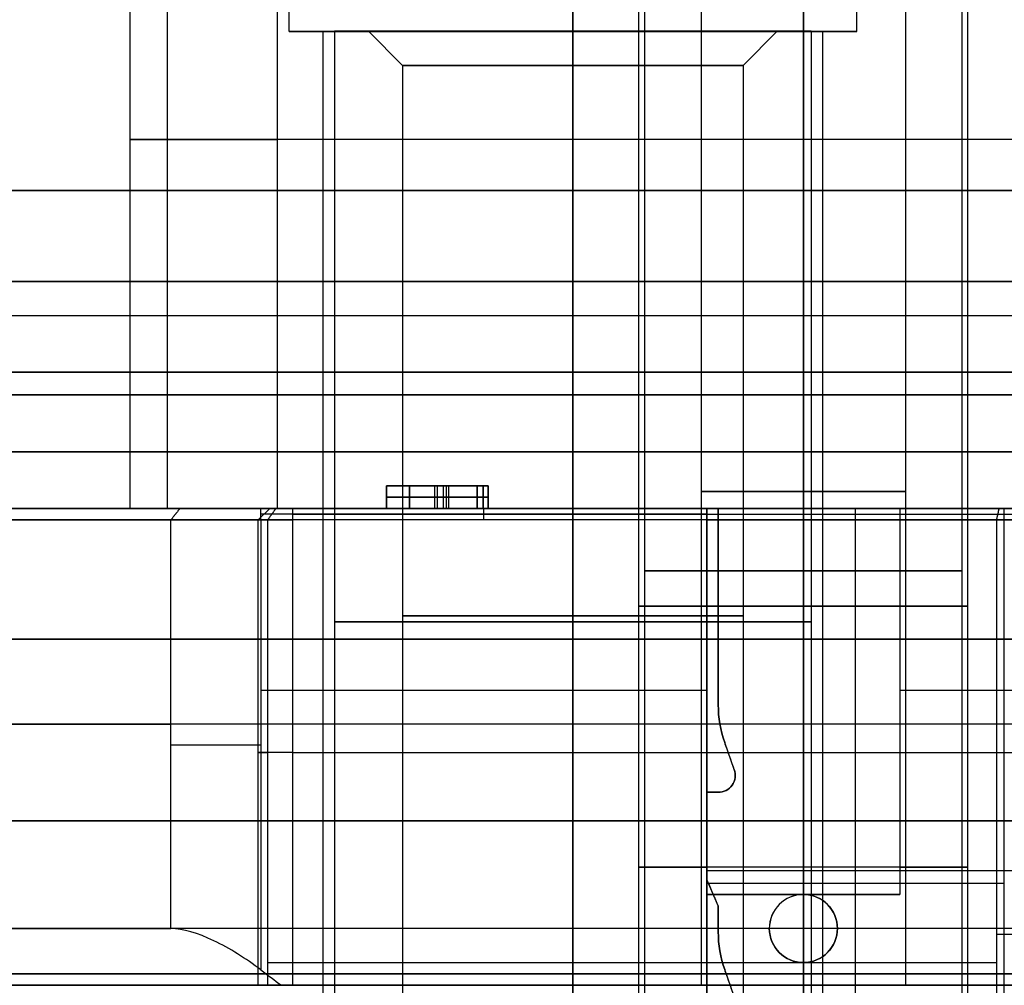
# Model space of a CAD drawing. Header units: millimetres. Extents: x 0 to 322, y -110 to 60.
# Tile 212 of 256: x 279 to 288, y -83 to -74. Entities that reach past the tile are written whole.
import ezdxf

# ---------------------------------------------------------------- set-up
doc = ezdxf.new("R2010")
doc.units = ezdxf.units.MM
doc.layers.add('Layer 01', color=7, linetype='Continuous', true_color=0x000000)

msp = doc.modelspace()

# ---------------------------------------------------------------- linework, layer by layer
at = {"layer": 'Layer 01'}
for p, q in [((280, -78.7, 18.5), (280, -72.2, 18.5)), ((281.4, -74.5, 18.5), (281.4, -72.4, 18.5)), ((286.4, -74.5, 18.5), (286.4, -72.4, 18.5)), ((285.93, -73.9, 25.46), (285.93, -84.6, 25.46)), ((285.93, -73.9, 14.34), (285.93, -84.6, 14.34)), ((285.93, -73.9, 22.66), (285.93, -82.1, 22.66)), ((285.93, -73.9, 11.54), (285.93, -82.1, 11.54)), ((284.48, -83.4, 12.94), (284.48, -74.1, 12.94)), ((287.38, -83.4, 12.94), (287.38, -74.1, 12.94)), ((285.03, -74.2, 24.06), (285.03, -82.9, 24.06)), ((285.03, -74.2, 12.94), (285.03, -82.9, 12.94)), ((286.83, -74.2, 24.06), (286.83, -82.9, 24.06)), ((286.83, -74.2, 12.94), (286.83, -82.9, 12.94)), ((281.7, -74.5, 18.5), (281.4, -74.5, 18.5)), ((281.7, -83.4, 18.5), (281.7, -74.5, 18.5)), ((281.8, -74.4969, 18.5), (281.8, -84.9, 18.5)), ((281.8, -74.4969, 18.5), (282.1, -74.4969, 18.5)), ((282.4, -74.7969, 18.5), (282.1, -74.4969, 18.5)), ((283.9, -74.4969, 16.4), (283.9, -74.4969, 16.7)), ((283.9, -74.4969, 20.3), (283.9, -74.4969, 20.6)), ((283.9, -74.5, 21), (283.9, -74.5, 20.7)), ((283.9, -74.5, 16.3), (283.9, -74.5, 16)), ((285.4, -74.7969, 18.5), (285.7, -74.4969, 18.5)), ((285.7, -74.4969, 18.5), (286, -74.4969, 18.5)), ((286, -74.4969, 18.5), (286, -84.9, 18.5)), ((286.4, -74.5, 18.5), (286.1, -74.5, 18.5)), ((286.1, -83.4, 18.5), (286.1, -74.5, 18.5)), ((282.4, -74.7969, 18.5), (282.4, -84.4969, 18.5)), ((285.4, -74.7969, 18.5), (285.4, -84.4969, 18.5)), ((299.7022, -75.45, 21.86), (281.2978, -75.45, 21.86)), ((275.5, -77, 37.5), (305.5, -77, 37.5)), ((275.5, -77, -0.5), (305.5, -77, -0.5)), ((282.2588, -78.5, 24.1125), (282.2588, -78.7, 24.1125)), ((282.2588, -78.5, 24.1125), (283.0571, -78.5, 24.1125)), ((282.4606, -78.5, 23.7616), (282.4606, -78.7, 23.7616)), ((282.4606, -78.5, 24.4283), (282.4606, -78.7, 24.4283)), ((282.6842, -78.7, 23.3625), (282.6842, -78.5, 23.3625)), ((282.7062, -78.7, 24.8625), (282.7062, -78.5, 24.8625)), ((282.7062, -78.5, 23.3625), (282.7062, -78.5, 23.5292)), ((282.7062, -78.5, 23.9941), (282.7062, -78.5, 24.1608)), ((282.7062, -78.5, 24.6959), (282.7062, -78.5, 24.8625)), ((282.7588, -78.7, 24.1608), (282.7588, -78.5, 24.1608)), ((282.7588, -78.7, 23.9941), (282.7588, -78.5, 23.9941)), ((282.7851, -78.7, 23.5292), (282.7851, -78.5, 23.5292)), ((282.8071, -78.7, 24.6959), (282.8071, -78.5, 24.6959)), ((283.0571, -78.5, 24.0774), (283.0571, -78.7, 24.0774)), ((283.1097, -78.5, 23.4459), (283.1097, -78.7, 23.4459)), ((283.1535, -78.5, 24.7792), (283.1535, -78.7, 24.7792)), ((283.1097, -78.6, 23.3625), (282.2588, -78.6, 23.3625)), ((282.2588, -78.6, 23.3625), (282.2588, -78.6, 24.8625)), ((282.2588, -78.6, 24.8625), (283.1535, -78.6, 24.8625)), ((282.4606, -78.6, 24.1608), (283.0571, -78.6, 24.1608)), ((283.0571, -78.6, 23.9941), (282.4606, -78.6, 23.9941)), ((282.4606, -78.6, 23.9941), (282.4606, -78.6, 23.5292)), ((282.4606, -78.6, 23.5292), (283.1097, -78.6, 23.5292)), ((283.1535, -78.6, 24.6959), (282.4606, -78.6, 24.6959)), ((282.4606, -78.6, 24.6959), (282.4606, -78.6, 24.1608)), ((283.0571, -78.6, 24.1608), (283.0571, -78.6, 23.9941)), ((283.1097, -78.6, 23.5292), (283.1097, -78.6, 23.3625)), ((283.1535, -78.6, 24.8625), (283.1535, -78.6, 24.6959)), ((280.2396, -78.7, 16.2697), (277.9974, -78.7, 16.2697)), ((281.2286, -78.7, 27.1), (281.1286, -78.8, 27.1)), ((285.08, -78.75, 26.65), (281.1512, -78.75, 26.65)), ((281.4286, -78.75, 26.85), (299.5714, -78.75, 26.85)), ((283.1156, -78.8, 26.7), (283.1156, -78.7, 26.6)), ((283.2102, -78.7, 28.8994), (287.9, -78.7, 28.8994)), ((284.48, -83.4, 24.06), (284.48, -78.7, 24.06)), ((285.08, -78.7, 25.9674), (285.08, -82.1, 25.9674)), ((285.08, -78.7, 27.575), (285.08, -81.2, 27.575)), ((285.08, -78.75, 27.8), (287.7, -78.75, 27.8)), ((285.18, -78.7, 27.525), (289.75, -78.7, 27.525)), ((285.18, -78.7, 27.525), (285.18, -80.4284, 27.525)), ((286.39, -78.8, 27.75), (286.39, -78.7, 27.85)), ((286.78, -78.7, 25.9674), (286.78, -82.1, 25.9674)), ((287.38, -83.4, 24.06), (287.38, -78.7, 24.06)), ((287.465, -78.7, 27.35), (287.465, -78.7, 27.7)), ((281.1286, -82.9, 27.1), (281.1286, -78.8, 27.1)), ((286.39, -85.2, 27.75), (286.39, -78.8, 27.75)), ((287.7, -86.1, 30.9824), (287.7, -78.8, 30.9824)), ((285.18, -79.5642, 27.7), (285.18, -79.5642, 27.35)), ((281.1512, -80.3, 26.7), (285.08, -80.3, 26.7)), ((286.78, -80.3, 26.7), (289.65, -80.3, 26.7)), ((285.08, -80.4, 25.2347), (285.08, -80.4, 26.7)), ((286.78, -80.4, 26.7), (286.78, -80.4, 25.2347)), ((285.3214, -81, 27.525), (285.2372, -80.7618, 27.525)), ((281.4286, -80.85, 26.8), (299.5714, -80.85, 26.8)), ((285.2793, -80.8809, 27.7), (285.2793, -80.8809, 27.35)), ((285.33, -81.05, 27.7), (285.33, -81.05, 27.35)), ((285.18, -81.2, 27.525), (285.08, -81.2, 27.525)), ((285.13, -81.2, 27.7), (285.13, -81.2, 27.35)), ((295.92, -81.893, 27.7), (285.08, -81.893, 27.7)), ((295.92, -81.893, 27.35), (285.08, -81.893, 27.35)), ((285.08, -81.95, 27.3), (285.08, -81.95, 27.35)), ((285.08, -81.95, 27.7), (285.08, -81.95, 27.75)), ((285.08, -81.9667, 27.575), (285.08, -83.2, 27.575)), ((285.18, -82.2, 27.525), (285.08, -81.9667, 27.525)), ((285.08, -82, 27.75), (287.7, -82, 27.75)), ((285.08, -82.1, 25.9674), (286.78, -82.1, 25.9674)), ((285.13, -82.0833, 27.35), (285.13, -82.0833, 27.7)), ((285.93, -82.1, 22.66), (285.93, -82.1, 23.16)), ((285.93, -82.1, 25.51), (285.93, -82.1, 26.7)), ((285.93, -82.1, 11.54), (285.93, -82.1, 12.04)), ((285.18, -82.2, 27.525), (285.18, -82.4284, 27.525)), ((285.18, -82.3142, 27.7), (285.18, -82.3142, 27.35)), ((295.92, -82.4, 27.3), (285.08, -82.4, 27.3)), ((285.93, -82.7, 22.66), (285.93, -82.7, 23.16)), ((285.93, -82.7, 11.54), (285.93, -82.7, 12.04)), ((285.93, -82.7, 22.66), (285.93, -84.6, 22.66)), ((285.93, -82.7, 11.54), (285.93, -84.6, 11.54)), ((285.3214, -83, 27.525), (285.2372, -82.7618, 27.525)), ((285.2793, -82.8809, 27.7), (285.2793, -82.8809, 27.35))]:
    msp.add_line(p, q, dxfattribs=at)
at = {"layer": 'Layer 01', "extrusion": (0, 1, 0)}
for centre, radius, start, end in [((-283.9, 18.5, -74.5), 2.5, 270, 90), ((-283.9, 18.5, -74.4969), 1.8, 90, 270), ((-283.9, 18.5, -74.5), 2.5, 90, 270), ((-283.9, 18.5, -74.7969), 1.5, 270, 90), ((-283.9, 18.5, -74.7969), 1.5, 90, 270), ((-290.5, 18.5, -75.45), 10.5, 165.6159, 14.3841), ((-281.2978, 20.86, -75.45), 1, 14.3841, 90), ((-290.5, 18.5, -75.9), 14.35, 270, 90), ((-290.5, 18.5, -76.7), 12.9, 101.17454, 78.82546), ((-290.5, 18.5, -77.5), 12.9, 101.17454, 78.82546), ((-281.1512, 25.7, -78.7), 0.9, 37.60176, 90), ((-285.93, 12.94, -79.5593), 1.45, 270, 90), ((-285.93, 12.94, -79.5593), 1.45, 90, 270), ((-283.9, 18.5, -79.85), 2.2, 270, 90), ((-283.9, 18.5, -79.85), 2.2, 90, 270), ((-290.5, 18.5, -80.6), 12.8, 274.4808, 37.60176), ((-281.1512, 25.7, -80.7823), 1, 37.60176, 90), ((-281.4286, 27.1, -80.85), 0.3, 270, 43.472), ((-285.93, 24.06, -81.8593), 1.45, 270, 54.1117), ((-285.93, 24.06, -81.8593), 1.45, 125.8883, 270), ((-290.5, 18.5, -82.7), 12.8, 43.472, 77.05592), ((-290.5, 18.5, -82.8), 12.9, 273.55551, 78.82546)]:
    msp.add_arc(centre, radius, start, end, dxfattribs=at)
at = {"layer": 'Layer 01', "extrusion": (0, -1, 0)}
for centre, radius, start, end in [((283.9, 18.5, 74.5), 2.2, 90, 270), ((283.9, 18.5, 74.4969), 2.1, 90, 270), ((283.9, 18.5, 74.4969), 1.8, 90, 270), ((283.9, 18.5, 74.4969), 2.1, 270, 90), ((283.9, 18.5, 74.5), 2.2, 270, 90), ((290.5, 18.5, 75.9), 12.9, 101.17454, 78.82546), ((290.5, 18.5, 77.5), 13.4, 100.75252, 79.24748), ((290.5, 18.5, 78.2), 12.75, 90, 270), ((285.93, 24.06, 78.55), 0.9, 90, 270), ((285.93, 12.94, 78.55), 0.9, 90, 270), ((285.93, 24.06, 78.55), 0.9, 270, 90), ((285.93, 12.94, 78.55), 0.9, 270, 90), ((290.5, 18.5, 78.7), 12.9, 101.17454, 333.44848), ((290.5, 18.5, 78.7), 10.5, 165.6159, 14.3841), ((281.2978, 20.86, 78.7), 1, 90, 165.6159), ((285.93, 24.06, 78.7), 1.45, 125.8883, 270), ((285.93, 24.06, 78.7), 1.45, 270, 54.1117), ((287.7, 30.6824, 78.7), 0.2, 0, 102.94408), ((281.4286, 27.1, 78.8), 0.3, 136.528, 270), ((285.93, 24.06, 79.25), 1.4, 0, 180), ((285.93, 12.94, 79.25), 1.4, 0, 180), ((285.93, 24.06, 79.25), 1.4, 180, 0), ((285.93, 12.94, 79.25), 1.4, 180, 0), ((283.9, 18.5, 79.6984), 2.1, 90, 270), ((283.9, 18.5, 79.6469), 1.5, 90, 270), ((283.9, 18.5, 79.6469), 1.5, 270, 90), ((283.9, 18.5, 79.6984), 2.1, 270, 90), ((290.5, 18.5, 79.85), 14.8, 90, 270), ((290.5, 18.5, 81.45), 14.35, 90, 270)]:
    msp.add_arc(centre, radius, start, end, dxfattribs=at)
at = {"layer": 'Layer 01', "extrusion": (3.47497e-12, 1, -1.83003e-11)}
msp.add_arc((-290.5, 18.5, -77.7), 13.4, 206.30129, 79.24748, dxfattribs=at)
at = {"layer": 'Layer 01', "extrusion": (3.48905e-16, -1, 0)}
msp.add_arc((290.5, 18.5, 77.7), 12.75, 90, 270, dxfattribs=at)
at = {"layer": 'Layer 01', "extrusion": (2.85389e-16, 1, 5.69694e-15)}
msp.add_arc((-290.5, 18.5, -78.7), 12.7, 274.51615, 37.60176, dxfattribs=at)
at = {"layer": 'Layer 01', "extrusion": (-3.48905e-16, 1, 0)}
msp.add_arc((-290.5, 18.5, -78.7), 12.75, 270, 90, dxfattribs=at)
at = {"layer": 'Layer 01', "extrusion": (0, -1, 4.20938e-14)}
msp.add_arc((281.4286, 27.1, 78.7), 0.2, 136.528, 270, dxfattribs=at)
at = {"layer": 'Layer 01', "extrusion": (-4.86477e-15, -1, 4.61198e-15)}
msp.add_arc((290.5, 18.5, 78.7), 12.7, 102.94408, 136.528, dxfattribs=at)
at = {"layer": 'Layer 01', "extrusion": (1.39697e-12, 1, -1.07588e-12)}
msp.add_arc((-290.5, 18.5, -78.8), 12.8, 274.4808, 37.60176, dxfattribs=at)
at = {"layer": 'Layer 01', "extrusion": (1.2194e-09, 1, -9.39084e-10)}
msp.add_arc((-281.1512, 25.7, -78.8), 1, 37.60176, 90, dxfattribs=at)
at = {"layer": 'Layer 01', "extrusion": (-6.23136e-12, -1, 5.90755e-12)}
msp.add_arc((290.5, 18.5, 78.8), 12.8, 102.94408, 136.528, dxfattribs=at)
at = {"layer": 'Layer 01', "extrusion": (4.99353e-11, -1, -3.40967e-14)}
msp.add_arc((287.7, 30.6824, 78.8), 0.3, 360, 102.94408, dxfattribs=at)
at = {"layer": 'Layer 01', "extrusion": (-4.73695e-14, -1, 4.73695e-14)}
msp.add_arc((287.7, 28.05, 78.8), 0.3, 270, 0, dxfattribs=at)
at = {"layer": 'Layer 01', "extrusion": (-2.82444e-15, -4.84596e-16, -1)}
msp.add_arc((-286.18, -80.4284, -27.7), 1, 340.52878, 360, dxfattribs=at)
at = {"layer": 'Layer 01', "extrusion": (-5.55717e-14, -2.01927e-14, -1)}
msp.add_arc((-286.18, -80.4284, -27.35), 1, 340.52878, 360, dxfattribs=at)
at = {"layer": 'Layer 01'}
for centre, radius, start, end in [((286.18, -80.4284, 27.525), 1, 180, 199.47122), ((285.18, -81.05, 27.7), 0.15, 270, 19.47122), ((285.18, -81.05, 27.35), 0.15, 270, 19.47122), ((285.93, -82.4, 22.9357), 0.3, 0, 180), ((285.93, -82.4, 11.8157), 0.3, 0, 180), ((286.18, -82.4284, 27.525), 1, 180, 199.47122), ((285.93, -82.4, 22.9357), 0.3, 180, 0), ((285.93, -82.4, 11.8157), 0.3, 180, 0)]:
    msp.add_arc(centre, radius, start, end, dxfattribs=at)
at = {"layer": 'Layer 01', "extrusion": (0, 0, -1)}
msp.add_arc((-285.18, -81.05, -27.525), 0.15, 160.52878, 270, dxfattribs=at)
at = {"layer": 'Layer 01', "extrusion": (-1.65563e-15, -1, 5.30968e-09)}
msp.add_arc((285.93, 24.06, 82.1), 1.45, 90, 125.8883, dxfattribs=at)
at = {"layer": 'Layer 01', "extrusion": (0, -1, 5.30962e-09)}
msp.add_arc((285.93, 24.06, 82.1), 1.45, 54.1117, 90, dxfattribs=at)
at = {"layer": 'Layer 01', "extrusion": (-6.78005e-12, 1, 5.56438e-12)}
msp.add_arc((-290.5, 18.5, -82.4), 12.8, 274.4808, 37.60176, dxfattribs=at)
at = {"layer": 'Layer 01', "extrusion": (2.99577e-15, 5.13992e-16, -1)}
msp.add_arc((-286.18, -82.4284, -27.7), 1, 340.52878, 360, dxfattribs=at)
at = {"layer": 'Layer 01', "extrusion": (-5.11401e-14, -1.94324e-14, -1)}
msp.add_arc((-286.18, -82.4284, -27.35), 1, 340.52878, 360, dxfattribs=at)
at = {"layer": 'Layer 01', "extrusion": (-5.68434e-14, 1, 0)}
msp.add_arc((-287.7, 30.6824, -82.45), 0.3, 77.05592, 180, dxfattribs=at)
at = {"layer": 'Layer 01', "extrusion": (3.62203e-11, 1, -3.82331e-11)}
msp.add_arc((-290.5, 18.5, -82.9), 12.3, 274.66334, 41.81031, dxfattribs=at)
at = {"layer": 'Layer 01'}
for points, degree in [([(280.3292, -78.7, 21.1084), (280.3292, -75.45, 21.1084), (280.3292, -72.2, 21.1084)], 2), ([(281.2978, -78.7, 21.86), (281.2978, -75.45, 21.86), (281.2978, -72.2, 21.86)], 2), ([(283.9, -72.4, 16), (283.9, -73.45, 16), (283.9, -74.5, 16)], 2), ([(283.9, -74.5, 21), (283.9, -73.45, 21), (283.9, -72.4, 21)], 2), ([(284.53, -73.9, 24.06), (284.53, -79.25, 24.06), (284.53, -84.6, 24.06)], 2), ([(284.53, -73.9, 12.94), (284.53, -79.25, 12.94), (284.53, -84.6, 12.94)], 2), ([(287.33, -84.6, 24.06), (287.33, -79.25, 24.06), (287.33, -73.9, 24.06)], 2), ([(287.33, -84.6, 12.94), (287.33, -79.25, 12.94), (287.33, -73.9, 12.94)], 2), ([(285.93, -74.1, 11.49), (285.93, -78.75, 11.49), (285.93, -83.4, 11.49)], 2), ([(285.93, -83.4, 14.39), (285.93, -78.75, 14.39), (285.93, -74.1, 14.39)], 2), ([(285.93, -82.9, 24.96), (285.93, -78.55, 24.96), (285.93, -74.2, 24.96)], 2), ([(285.93, -74.2, 23.16), (285.93, -78.15, 23.16), (285.93, -82.1, 23.16)], 2), ([(285.93, -82.9, 13.84), (285.93, -78.55, 13.84), (285.93, -74.2, 13.84)], 2), ([(285.93, -74.2, 12.04), (285.93, -78.15, 12.04), (285.93, -82.1, 12.04)], 2), ([(283.9, -74.4969, 20.6), (283.9, -79.6984, 20.6), (283.9, -84.9, 20.6)], 2), ([(283.9, -84.9, 16.4), (283.9, -79.6984, 16.4), (283.9, -74.4969, 16.4)], 2), ([(283.9, -74.4969, 16.7), (283.9, -74.6469, 16.85), (283.9, -74.7969, 17)], 2), ([(283.9, -74.7969, 20), (283.9, -74.6469, 20.15), (283.9, -74.4969, 20.3)], 2), ([(283.9, -74.5, 16.3), (283.9, -78.95, 16.3), (283.9, -83.4, 16.3)], 2), ([(283.9, -83.4, 20.7), (283.9, -78.95, 20.7), (283.9, -74.5, 20.7)], 2), ([(283.9, -84.4969, 20), (283.9, -79.6469, 20), (283.9, -74.7969, 20)], 2), ([(283.9, -74.7969, 17), (283.9, -79.6469, 17), (283.9, -84.4969, 17)], 2), ([(282.2588, -78.7, 23.3625), (282.2588, -78.6, 23.3625), (282.2588, -78.5, 23.3625)], 2), ([(282.2588, -78.5, 23.3625), (282.6842, -78.5, 23.3625), (283.1097, -78.5, 23.3625)], 2), ([(282.2588, -78.5, 24.8625), (282.2588, -78.5, 24.1125), (282.2588, -78.5, 23.3625)], 2), ([(283.1535, -78.5, 24.8625), (282.7062, -78.5, 24.8625), (282.2588, -78.5, 24.8625)], 2), ([(282.2588, -78.7, 24.8625), (282.2588, -78.6, 24.8625), (282.2588, -78.5, 24.8625)], 2), ([(282.4606, -78.5, 23.5292), (282.4606, -78.5, 23.7616), (282.4606, -78.5, 23.9941)], 2), ([(282.4606, -78.7, 23.9941), (282.4606, -78.6, 23.9941), (282.4606, -78.5, 23.9941)], 2), ([(282.4606, -78.7, 23.5292), (282.4606, -78.6, 23.5292), (282.4606, -78.5, 23.5292)], 2), ([(282.4606, -78.7, 24.6959), (282.4606, -78.6, 24.6959), (282.4606, -78.5, 24.6959)], 2), ([(282.4606, -78.5, 24.1608), (282.4606, -78.6, 24.1608), (282.4606, -78.7, 24.1608)], 2), ([(282.4606, -78.5, 24.1608), (282.4606, -78.5, 24.4283), (282.4606, -78.5, 24.6959)], 2), ([(283.0571, -78.5, 24.1608), (282.7588, -78.5, 24.1608), (282.4606, -78.5, 24.1608)], 2), ([(282.4606, -78.5, 23.9941), (282.7588, -78.5, 23.9941), (283.0571, -78.5, 23.9941)], 2), ([(283.1097, -78.5, 23.5292), (282.7851, -78.5, 23.5292), (282.4606, -78.5, 23.5292)], 2), ([(282.4606, -78.5, 24.6959), (282.8071, -78.5, 24.6959), (283.1535, -78.5, 24.6959)], 2), ([(283.0571, -78.5, 23.9941), (283.0571, -78.5, 24.0774), (283.0571, -78.5, 24.1608)], 2), ([(283.0571, -78.7, 24.1608), (283.0571, -78.6, 24.1608), (283.0571, -78.5, 24.1608)], 2), ([(283.0571, -78.7, 23.9941), (283.0571, -78.6, 23.9941), (283.0571, -78.5, 23.9941)], 2), ([(283.1097, -78.7, 23.5292), (283.1097, -78.6, 23.5292), (283.1097, -78.5, 23.5292)], 2), ([(283.1097, -78.7, 23.3625), (283.1097, -78.6, 23.3625), (283.1097, -78.5, 23.3625)], 2), ([(283.1097, -78.5, 23.3625), (283.1097, -78.5, 23.4459), (283.1097, -78.5, 23.5292)], 2), ([(283.1535, -78.7, 24.8625), (283.1535, -78.6, 24.8625), (283.1535, -78.5, 24.8625)], 2), ([(283.1535, -78.5, 24.6959), (283.1535, -78.5, 24.7792), (283.1535, -78.5, 24.8625)], 2), ([(283.1535, -78.7, 24.6959), (283.1535, -78.6, 24.6959), (283.1535, -78.5, 24.6959)], 2), ([(280.4382, -78.7, 26.2492), (280.3985, -78.75, 26.2797), (280.3589, -78.8, 26.3102)], 2), ([(281.1512, -78.7, 26.6), (283.1156, -78.7, 26.6), (285.08, -78.7, 26.6)], 2), ([(281.1512, -78.8, 26.7), (281.1512, -78.75, 26.65), (281.1512, -78.7, 26.6)], 2), ([(281.2835, -78.7, 27.2376), (281.2472, -78.75, 27.272), (281.2109, -78.8, 27.3064)], 2), ([(287.965, -78.7, 21.86), (284.6314, -78.7, 21.86), (281.2978, -78.7, 21.86)], 2), ([(281.4286, -78.7, 26.9), (281.4286, -78.75, 26.85), (281.4286, -78.8, 26.8)], 2), ([(297.8437, -78.7, 26.9), (289.6362, -78.7, 26.9), (281.4286, -78.7, 26.9)], 2), ([(283.1535, -78.7, 24.8625), (282.7062, -78.7, 24.8625), (282.2588, -78.7, 24.8625)], 2), ([(282.2588, -78.7, 24.8625), (282.2588, -78.7, 24.1125), (282.2588, -78.7, 23.3625)], 2), ([(282.2588, -78.7, 23.3625), (282.6842, -78.7, 23.3625), (283.1097, -78.7, 23.3625)], 2), ([(283.0571, -78.7, 24.1608), (282.7588, -78.7, 24.1608), (282.4606, -78.7, 24.1608)], 2), ([(282.4606, -78.7, 24.1608), (282.4606, -78.7, 24.4283), (282.4606, -78.7, 24.6959)], 2), ([(282.4606, -78.7, 24.6959), (282.8071, -78.7, 24.6959), (283.1535, -78.7, 24.6959)], 2), ([(283.1097, -78.7, 23.5292), (282.7851, -78.7, 23.5292), (282.4606, -78.7, 23.5292)], 2), ([(282.4606, -78.7, 23.5292), (282.4606, -78.7, 23.7616), (282.4606, -78.7, 23.9941)], 2), ([(282.4606, -78.7, 23.9941), (282.7588, -78.7, 23.9941), (283.0571, -78.7, 23.9941)], 2), ([(283.0571, -78.7, 23.9941), (283.0571, -78.7, 24.0774), (283.0571, -78.7, 24.1608)], 2), ([(283.1097, -78.7, 23.3625), (283.1097, -78.7, 23.4459), (283.1097, -78.7, 23.5292)], 2), ([(283.1535, -78.7, 24.6959), (283.1535, -78.7, 24.7792), (283.1535, -78.7, 24.8625)], 2), ([(285.08, -82.1, 25.2347), (285.08, -80.4, 25.2347), (285.08, -78.7, 25.2347)], 2), ([(285.08, -78.7, 26.6), (285.08, -78.7, 25.9174), (285.08, -78.7, 25.2347)], 2), ([(285.08, -78.8, 26.7), (285.08, -78.75, 26.65), (285.08, -78.7, 26.6)], 2), ([(285.08, -85.2, 27.3), (285.08, -81.95, 27.3), (285.08, -78.7, 27.3)], 2), ([(285.08, -78.7, 27.85), (286.39, -78.7, 27.85), (287.7, -78.7, 27.85)], 2), ([(285.08, -78.7, 27.3), (285.08, -78.7, 27.575), (285.08, -78.7, 27.85)], 2), ([(285.08, -78.7, 27.3), (290.5, -78.7, 27.3), (295.92, -78.7, 27.3)], 2), ([(285.08, -78.8, 27.75), (285.08, -78.75, 27.8), (285.08, -78.7, 27.85)], 2), ([(285.18, -78.7, 27.7), (287.465, -78.7, 27.7), (289.75, -78.7, 27.7)], 2), ([(285.18, -80.4284, 27.7), (285.18, -79.5642, 27.7), (285.18, -78.7, 27.7)], 2), ([(285.18, -80.4284, 27.35), (285.18, -79.5642, 27.35), (285.18, -78.7, 27.35)], 2), ([(285.18, -78.7, 27.35), (287.465, -78.7, 27.35), (289.75, -78.7, 27.35)], 2), ([(285.18, -78.7, 27.7), (285.18, -78.7, 27.525), (285.18, -78.7, 27.35)], 2), ([(285.93, -78.7, 22.61), (285.93, -81.05, 22.61), (285.93, -83.4, 22.61)], 2), ([(286.78, -78.7, 25.2347), (286.78, -80.4, 25.2347), (286.78, -82.1, 25.2347)], 2), ([(286.78, -78.7, 25.2347), (286.78, -78.7, 25.9674), (286.78, -78.7, 26.7)], 2), ([(286.78, -78.7, 26.7), (287.3725, -78.7, 26.7), (287.965, -78.7, 26.7)], 2), ([(286.78, -78.7, 26.7), (286.78, -80.4, 26.7), (286.78, -82.1, 26.7)], 2), ([(287.6328, -78.8, 30.9747), (287.644, -78.75, 30.926), (287.6552, -78.7, 30.8773)], 2), ([(287.7, -78.8, 27.75), (287.7, -78.75, 27.8), (287.7, -78.7, 27.85)], 2), ([(280.3589, -82.4, 26.3102), (280.3589, -80.6, 26.3102), (280.3589, -78.8, 26.3102)], 2), ([(285.08, -78.8, 26.7), (283.1156, -78.8, 26.7), (281.1512, -78.8, 26.7)], 2), ([(281.1512, -78.8, 26.7), (281.1512, -80.7823, 26.7), (281.1512, -82.7646, 26.7)], 2), ([(281.2109, -78.8, 27.3064), (281.2109, -80.85, 27.3064), (281.2109, -82.9, 27.3064)], 2), ([(299.5714, -78.8, 26.8), (290.5, -78.8, 26.8), (281.4286, -78.8, 26.8)], 2), ([(281.4286, -78.8, 26.8), (281.4286, -80.85, 26.8), (281.4286, -82.9, 26.8)], 2), ([(285.08, -82.1, 26.7), (285.08, -80.45, 26.7), (285.08, -78.8, 26.7)], 2), ([(285.08, -85.2, 27.75), (285.08, -82, 27.75), (285.08, -78.8, 27.75)], 2), ([(285.08, -78.8, 27.75), (286.39, -78.8, 27.75), (287.7, -78.8, 27.75)], 2), ([(287.6328, -86.1, 30.9747), (287.6328, -82.45, 30.9747), (287.6328, -78.8, 30.9747)], 2), ([(287.7, -85.2, 27.75), (287.7, -82, 27.75), (287.7, -78.8, 27.75)], 2), ([(285.18, -80.4284, 27.7), (285.18, -80.4284, 27.525), (285.18, -80.4284, 27.35)], 2), ([(285.3214, -81, 27.35), (285.2793, -80.8809, 27.35), (285.2372, -80.7618, 27.35)], 2), ([(285.2372, -80.7618, 27.35), (285.2372, -80.7618, 27.525), (285.2372, -80.7618, 27.7)], 2), ([(285.3214, -81, 27.7), (285.2793, -80.8809, 27.7), (285.2372, -80.7618, 27.7)], 2), ([(285.3214, -81, 27.35), (285.3214, -81, 27.525), (285.3214, -81, 27.7)], 2), ([(285.08, -81.2, 27.7), (285.08, -81.5833, 27.7), (285.08, -81.9667, 27.7)], 2), ([(285.08, -81.2, 27.35), (285.08, -81.2, 27.525), (285.08, -81.2, 27.7)], 2), ([(285.08, -81.9667, 27.35), (285.08, -81.5833, 27.35), (285.08, -81.2, 27.35)], 2), ([(285.08, -81.2, 27.7), (285.13, -81.2, 27.7), (285.18, -81.2, 27.7)], 2), ([(285.08, -81.2, 27.35), (285.13, -81.2, 27.35), (285.18, -81.2, 27.35)], 2), ([(285.18, -81.2, 27.7), (285.18, -81.2, 27.525), (285.18, -81.2, 27.35)], 2), ([(285.08, -81.9667, 27.7), (285.08, -81.9667, 27.525), (285.08, -81.9667, 27.35)], 2), ([(285.18, -82.2, 27.7), (285.13, -82.0833, 27.7), (285.08, -81.9667, 27.7)], 2), ([(285.18, -82.2, 27.35), (285.13, -82.0833, 27.35), (285.08, -81.9667, 27.35)], 2), ([(286.78, -82.1, 26.7), (285.93, -82.1, 26.7), (285.08, -82.1, 26.7)], 2), ([(285.08, -82.1, 26.7), (285.08, -82.1, 25.9674), (285.08, -82.1, 25.2347)], 2), ([(285.93, -83.4, 25.51), (285.93, -82.75, 25.51), (285.93, -82.1, 25.51)], 2), ([(286.78, -82.1, 26.7), (286.78, -82.1, 25.9674), (286.78, -82.1, 25.2347)], 2), ([(285.18, -82.4284, 27.7), (285.18, -82.3142, 27.7), (285.18, -82.2, 27.7)], 2), ([(285.18, -82.4284, 27.35), (285.18, -82.3142, 27.35), (285.18, -82.2, 27.35)], 2), ([(285.18, -82.2, 27.35), (285.18, -82.2, 27.525), (285.18, -82.2, 27.7)], 2), ([(285.18, -82.4284, 27.7), (285.18, -82.4284, 27.525), (285.18, -82.4284, 27.35)], 2), ([(285.63, -82.4, 23.2115), (285.63, -82.4, 22.952), (285.63, -82.4, 22.6925)], 2), ([(285.63, -82.4, 12.0915), (285.63, -82.4, 11.832), (285.63, -82.4, 11.5725)], 2), ([(286.23, -82.4, 22.6925), (286.23, -82.4, 22.952), (286.23, -82.4, 23.2115)], 2), ([(286.23, -82.4, 11.5725), (286.23, -82.4, 11.832), (286.23, -82.4, 12.0915)], 2), ([(285.93, -82.7, 23.16), (285.93, -82.8, 23.16), (285.93, -82.9, 23.16)], 2), ([(285.93, -82.7, 12.04), (285.93, -82.8, 12.04), (285.93, -82.9, 12.04)], 2), ([(281.1512, -82.7646, 26.7), (281.2114, -82.8098, 26.7), (281.2717, -82.855, 26.7), (281.3321, -82.9, 26.7)], 3), ([(285.3214, -83, 27.35), (285.2793, -82.8809, 27.35), (285.2372, -82.7618, 27.35)], 2), ([(285.2372, -82.7618, 27.35), (285.2372, -82.7618, 27.525), (285.2372, -82.7618, 27.7)], 2), ([(285.3214, -83, 27.7), (285.2793, -82.8809, 27.7), (285.2372, -82.7618, 27.7)], 2), ([(281.3321, -82.9, 26.7), (290.5, -82.9, 26.7), (299.6679, -82.9, 26.7)], 2)]:
    msp.add_open_spline(points, degree=degree, dxfattribs=at)
for points, knots in [([(286.23, -82.4, 22.6925), (286.23, -82.3205, 22.6925), (286.1972, -82.2429, 22.6846), (286.0869, -82.1327, 22.6677), (286.0095, -82.1, 22.66), (285.8505, -82.1, 22.66), (285.7729, -82.1328, 22.6677), (285.6627, -82.2431, 22.6846), (285.63, -82.3205, 22.6925), (285.63, -82.4, 22.6925)], [0, 0, 0, 0, 0.2424162, 0.2424162, 0.4848324, 0.4848324, 0.7272486, 0.7272486, 0.9696648, 0.9696648, 0.9696648, 0.9696648]), ([(285.93, -82.1, 23.16), (285.8501, -82.1, 23.16), (285.7728, -82.133, 23.172), (285.663, -82.2427, 23.1987), (285.63, -82.3201, 23.2115), (285.63, -82.4, 23.2115)], [0, 0, 0, 0, 0.2436487, 0.2436487, 0.4872974, 0.4872974, 0.4872974, 0.4872974]), ([(286.23, -82.4, 11.5725), (286.23, -82.3205, 11.5725), (286.1972, -82.2429, 11.5646), (286.0869, -82.1327, 11.5477), (286.0095, -82.1, 11.54), (285.8505, -82.1, 11.54), (285.7729, -82.1328, 11.5477), (285.6627, -82.2431, 11.5646), (285.63, -82.3205, 11.5725), (285.63, -82.4, 11.5725)], [0, 0, 0, 0, 0.2424162, 0.2424162, 0.4848324, 0.4848324, 0.7272486, 0.7272486, 0.9696648, 0.9696648, 0.9696648, 0.9696648]), ([(285.93, -82.1, 12.04), (285.8501, -82.1, 12.04), (285.7728, -82.133, 12.052), (285.663, -82.2427, 12.0787), (285.63, -82.3201, 12.0915), (285.63, -82.4, 12.0915)], [0, 0, 0, 0, 0.2436487, 0.2436487, 0.4872974, 0.4872974, 0.4872974, 0.4872974]), ([(285.93, -82.1, 23.16), (286.0099, -82.1, 23.16), (286.0873, -82.133, 23.1721), (286.1971, -82.2428, 23.1987), (286.23, -82.3201, 23.2115), (286.23, -82.4, 23.2115)], [-0.4872961, -0.4872961, -0.4872961, -0.4872961, -0.243648, -0.243648, 0, 0, 0, 0]), ([(285.93, -82.1, 12.04), (286.0099, -82.1, 12.04), (286.0873, -82.133, 12.0521), (286.1971, -82.2428, 12.0787), (286.23, -82.3201, 12.0915), (286.23, -82.4, 12.0915)], [-0.4872961, -0.4872961, -0.4872961, -0.4872961, -0.243648, -0.243648, 0, 0, 0, 0]), ([(281.1512, -82.7646, 26.7), (281.0841, -82.7141, 26.7), (281.0159, -82.667, 26.6933), (280.8771, -82.5804, 26.6643), (280.8056, -82.5406, 26.6415), (280.5973, -82.4411, 26.5465), (280.462, -82.4, 26.444), (280.3589, -82.4, 26.3102)], [0, 0, 0, 0, 0.252849, 0.252849, 0.505698, 0.505698, 1.011396, 1.011396, 1.011396, 1.011396]), ([(285.93, -82.7, 23.16), (285.8501, -82.7, 23.16), (285.7727, -82.667, 23.1721), (285.6629, -82.5572, 23.1987), (285.63, -82.4799, 23.2115), (285.63, -82.4, 23.2115)], [-0.4872961, -0.4872961, -0.4872961, -0.4872961, -0.243648, -0.243648, 0, 0, 0, 0]), ([(285.93, -82.7, 12.04), (285.8501, -82.7, 12.04), (285.7727, -82.667, 12.0521), (285.6629, -82.5572, 12.0787), (285.63, -82.4799, 12.0915), (285.63, -82.4, 12.0915)], [-0.4872961, -0.4872961, -0.4872961, -0.4872961, -0.243648, -0.243648, 0, 0, 0, 0]), ([(285.63, -82.4, 22.6925), (285.63, -82.4795, 22.6925), (285.6628, -82.5571, 22.6846), (285.7731, -82.6673, 22.6677), (285.8505, -82.7, 22.66), (286.0095, -82.7, 22.66), (286.0871, -82.6672, 22.6677), (286.1973, -82.5569, 22.6846), (286.23, -82.4795, 22.6925), (286.23, -82.4, 22.6925)], [0, 0, 0, 0, 0.2424164, 0.2424164, 0.4848327, 0.4848327, 0.7272491, 0.7272491, 0.9696654, 0.9696654, 0.9696654, 0.9696654]), ([(285.63, -82.4, 11.5725), (285.63, -82.4795, 11.5725), (285.6628, -82.5571, 11.5646), (285.7731, -82.6673, 11.5477), (285.8505, -82.7, 11.54), (286.0095, -82.7, 11.54), (286.0871, -82.6672, 11.5477), (286.1973, -82.5569, 11.5646), (286.23, -82.4795, 11.5725), (286.23, -82.4, 11.5725)], [0, 0, 0, 0, 0.2424164, 0.2424164, 0.4848327, 0.4848327, 0.7272491, 0.7272491, 0.9696654, 0.9696654, 0.9696654, 0.9696654]), ([(286.23, -82.4, 23.2115), (286.23, -82.4799, 23.2115), (286.197, -82.5573, 23.1987), (286.0872, -82.667, 23.172), (286.0099, -82.7, 23.16), (285.93, -82.7, 23.16)], [-0.4872969, -0.4872969, -0.4872969, -0.4872969, -0.2436485, -0.2436485, 0, 0, 0, 0]), ([(286.23, -82.4, 12.0915), (286.23, -82.4799, 12.0915), (286.197, -82.5573, 12.0787), (286.0872, -82.667, 12.052), (286.0099, -82.7, 12.04), (285.93, -82.7, 12.04)], [-0.4872969, -0.4872969, -0.4872969, -0.4872969, -0.2436485, -0.2436485, 0, 0, 0, 0])]:
    msp.add_open_spline(points, degree=3, knots=knots, dxfattribs=at)

doc.saveas('drawing.dxf')
